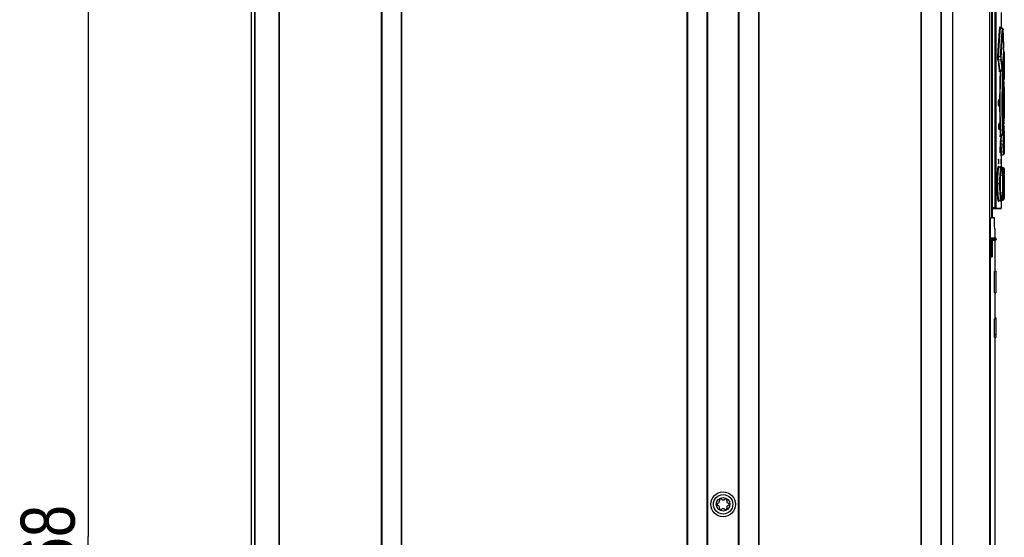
# Model space of a CAD drawing. Extents: x 0 to 594, y 0 to 420.
# Tile 15 of 55: x 229 to 293, y 225 to 258. Entities that reach past the tile are written whole.
import ezdxf

# ---------------------------------------------------------------- set-up
doc = ezdxf.new("R2010")
doc.units = 0
doc.header["$LTSCALE"] = 32.67
doc.layers.get('0').update_dxf_attribs({"linetype": 'CONTINUOUS'})
doc.layers.add('DRAFTS', color=7, linetype='CONTINUOUS')
doc.layers.add('ROUNDS', color=7, linetype='CONTINUOUS')
doc.styles.get("Standard").update_dxf_attribs({"font": 'txt', "width": 0.8})
doc.dimstyles.get("Standard").update_dxf_attribs({"dimtxt": 2.5, "dimasz": 2.5, "dimexe": 1.25, "dimexo": 0.625, "dimtad": 1, "dimcen": 2.5, "dimazin": 3, "dimtfac": 1, "dimtmove": 0, "dimatfit": 3})

# ---------------------------------------------------------------- blocks, each defined once
blk = doc.blocks.new('_FILLED')
at = {"color": 0, "linetype": 'BYBLOCK'}
blk.add_solid([(0, 0), (-1, 0.143), (-1, -0.143)], dxfattribs=at)
blk = doc.blocks.new('*D11')
at = {"color": 2, "linetype": 'CONTINUOUS'}
for p, q in [((242.286, 291.49), (232.411, 291.49)), ((233.411, 291.49), (233.411, 224.69)), ((233.411, 157.89), (233.411, 224.69)), ((269.274, 157.89), (232.411, 157.89))]:
    blk.add_line(p, q, dxfattribs=at)
at = {"color": 2, "linetype": 'CONTINUOUS', "xscale": 3.5, "yscale": 3.5, "zscale": 3.5}
for p, rotation in [((233.411, 291.49), 90), ((233.411, 157.89), 270)]:
    blk.add_blockref('_FILLED', p, dxfattribs=dict(at, rotation=rotation))
at = {"color": 5, "linetype": 'CONTINUOUS', "width": 0.8}
blk.add_text('668', height=3.5, rotation=90, dxfattribs=at).set_placement((232.536, 220.49))

msp = doc.modelspace()

# ---------------------------------------------------------------- linework, layer by layer
at = {"color": 7, "linetype": 'CONTINUOUS'}
for p, q in [((243.954, 278.73), (243.954, 177.13)), ((244.174, 271.53), (244.174, 181.19)), ((245.774, 271.49), (245.774, 181.19)), ((252.374, 271.49), (252.374, 181.19)), ((253.694, 271.49), (253.694, 181.19)), ((272.174, 180.89), (272.174, 271.11)), ((272.203, 271.11), (272.203, 180.89)), ((273.465, 180.89), (273.465, 271.11)), ((273.494, 271.11), (273.494, 180.89)), ((275.494, 180.89), (275.494, 271.49)), ((275.523, 271.49), (275.523, 180.89)), ((276.785, 271.49), (276.785, 180.89)), ((276.814, 271.49), (276.814, 180.89)), ((287.294, 271.49), (287.294, 181.19)), ((287.323, 271.49), (287.323, 181.19)), ((288.585, 271.49), (288.585, 181.19)), ((288.614, 271.49), (288.614, 181.19)), ((289.354, 271.49), (289.354, 181.19)), ((291.754, 271.49), (291.754, 181.19)), ((291.874, 271.49), (291.874, 245.33)), ((291.909, 271.49), (291.909, 245.33)), ((292.11, 245.99), (292.11, 271.45)), ((292.15, 271.45), (292.15, 245.99)), ((292.504, 258.626), (292.504, 257.62)), ((292.596, 257.573), (292.462, 257.641)), ((292.463, 257.619), (292.587, 257.555)), ((292.548, 257.068), (292.587, 257.555)), ((292.632, 257.48), (292.631, 257.504)), ((292.642, 257.1), (292.632, 257.488)), ((292.632, 257.48), (292.632, 257.482)), ((292.504, 256.439), (292.548, 257.068)), ((292.652, 256.715), (292.642, 257.105)), ((292.465, 255.755), (292.504, 256.439)), ((292.66, 256.236), (292.643, 255.937)), ((292.652, 256.719), (292.661, 256.338)), ((292.66, 256.236), (292.661, 256.256)), ((292.66, 256.233), (292.661, 256.246)), ((292.66, 256.236), (292.66, 256.233)), ((292.661, 256.34), (292.661, 256.338)), ((292.661, 256.246), (292.661, 256.258)), ((292.662, 256.31), (292.662, 256.324)), ((292.662, 256.27), (292.662, 256.283)), ((292.465, 255.755), (292.329, 255.737)), ((292.335, 255.559), (292.467, 255.575)), ((292.537, 255.403), (292.506, 255.623)), ((292.615, 255.389), (292.624, 255.584)), ((292.64, 255.89), (292.621, 255.514)), ((292.63, 255.434), (292.637, 255.597)), ((292.645, 255.982), (292.633, 255.766)), ((292.637, 255.597), (292.651, 255.862)), ((292.651, 255.862), (292.665, 256.112)), ((292.665, 256.112), (292.653, 256.116)), ((292.677, 255.55), (292.69, 255.81)), ((292.69, 255.81), (292.704, 256.055)), ((292.704, 256.055), (292.704, 256.061)), ((292.704, 256.052), (292.704, 255.538)), ((292.597, 254.988), (292.596, 254.966)), ((292.617, 255.442), (292.597, 254.981)), ((292.597, 254.986), (292.597, 254.988)), ((292.608, 255.238), (292.629, 255.237)), ((292.63, 255.434), (292.617, 255.434)), ((292.669, 255.389), (292.677, 255.55)), ((292.702, 255.078), (292.702, 255.05)), ((292.702, 255.01), (292.704, 255.01)), ((292.704, 255.01), (292.704, 254.585)), ((292.551, 254.914), (292.427, 254.853)), ((292.428, 254.833), (292.56, 254.898)), ((292.478, 254.858), (292.604, 254.787)), ((292.615, 254.836), (292.529, 254.883)), ((292.647, 254.778), (292.647, 254.783)), ((292.647, 254.778), (292.648, 254.759)), ((292.648, 254.767), (292.647, 254.778)), ((292.648, 254.762), (292.648, 254.767)), ((292.648, 254.759), (292.648, 254.762)), ((292.648, 254.762), (292.661, 254.444)), ((292.673, 254.127), (292.661, 254.451)), ((292.704, 254.585), (292.696, 254.312)), ((292.696, 254.315), (292.696, 254.317)), ((292.696, 254.309), (292.696, 254.313)), ((292.696, 254.307), (292.696, 254.31)), ((292.673, 254.128), (292.683, 253.812)), ((292.679, 253.42), (292.683, 253.72)), ((292.683, 253.814), (292.683, 253.812)), ((292.683, 253.775), (292.683, 253.788)), ((292.683, 253.746), (292.683, 253.76)), ((292.683, 253.719), (292.683, 253.718)), ((292.701, 253.581), (292.704, 253.755)), ((292.704, 253.755), (292.704, 251.785)), ((292.659, 253.23), (292.656, 253.23)), ((292.659, 253.23), (292.659, 253.248)), ((292.659, 252.31), (292.659, 253.23)), ((292.676, 253.101), (292.675, 252.77)), ((292.676, 253.059), (292.679, 253.476)), ((292.696, 252.888), (292.697, 253.119)), ((292.697, 253.119), (292.698, 253.33)), ((292.698, 253.33), (292.701, 253.581)), ((292.339, 252.97), (292.336, 252.967)), ((292.639, 252.872), (292.639, 252.667)), ((292.675, 252.788), (292.676, 252.439)), ((292.675, 252.77), (292.696, 252.77)), ((292.679, 252.12), (292.676, 252.482)), ((292.696, 252.653), (292.696, 252.888)), ((292.697, 252.422), (292.696, 252.653)), ((292.698, 252.211), (292.697, 252.422)), ((292.656, 252.31), (292.659, 252.31)), ((292.659, 252.292), (292.659, 252.31)), ((292.683, 251.808), (292.678, 252.2)), ((292.683, 251.822), (292.683, 251.821)), ((292.701, 251.96), (292.698, 252.211)), ((292.704, 251.785), (292.701, 251.96)), ((292.36, 251.429), (292.357, 251.426)), ((292.604, 250.753), (292.591, 251.163)), ((292.683, 251.728), (292.673, 251.412)), ((292.683, 251.728), (292.683, 251.726)), ((292.695, 251.23), (292.694, 251.212)), ((292.696, 251.234), (292.695, 251.23)), ((292.696, 251.223), (292.696, 251.235)), ((292.696, 251.225), (292.696, 251.233)), ((292.704, 250.955), (292.696, 251.225)), ((292.696, 251.223), (292.696, 251.225)), ((292.357, 251.032), (292.36, 251.029)), ((292.441, 250.605), (292.439, 250.648)), ((292.474, 250.626), (292.463, 250.338)), ((292.477, 250.628), (292.615, 250.704)), ((292.604, 250.753), (292.478, 250.682)), ((292.64, 250.619), (292.629, 250.302)), ((292.643, 250.738), (292.64, 250.619)), ((292.644, 250.765), (292.643, 250.787)), ((292.647, 250.765), (292.648, 250.778)), ((292.647, 250.756), (292.647, 250.765)), ((292.648, 250.778), (292.661, 251.096)), ((292.648, 250.778), (292.648, 250.78)), ((292.702, 250.53), (292.702, 250.525)), ((292.702, 250.53), (292.704, 250.53)), ((292.702, 250.525), (292.702, 250.49)), ((292.702, 250.49), (292.702, 250.462)), ((292.704, 250.955), (292.704, 250.53)), ((292.422, 249.929), (292.42, 249.926)), ((292.629, 250.302), (292.503, 250.298)), ((292.503, 250.103), (292.63, 250.106)), ((292.677, 249.99), (292.669, 250.151)), ((292.69, 249.73), (292.677, 249.99)), ((292.704, 250.155), (292.704, 249.99)), ((292.704, 249.991), (292.704, 249.488)), ((292.42, 249.533), (292.422, 249.53)), ((292.504, 249.328), (292.504, 248.629)), ((292.544, 249.384), (292.535, 249.531)), ((292.544, 249.384), (292.665, 249.428)), ((292.665, 249.428), (292.651, 249.678)), ((292.704, 249.485), (292.69, 249.73)), ((292.321, 249.08), (292.321, 248.86)), ((292.324, 249.12), (292.356, 249.12)), ((292.356, 248.82), (292.324, 248.82)), ((292.339, 249.08), (292.339, 248.86)), ((292.359, 249.08), (292.339, 249.08)), ((292.339, 248.86), (292.359, 248.86)), ((292.359, 248.86), (292.359, 249.08)), ((292.36, 248.632), (292.359, 248.633)), ((292.504, 248.571), (292.382, 248.615)), ((292.473, 248.582), (292.476, 248.624)), ((292.48, 249.12), (292.479, 249.115)), ((292.479, 249.08), (292.479, 248.86)), ((292.492, 249.08), (292.479, 249.08)), ((292.479, 248.86), (292.492, 248.86)), ((292.48, 249.12), (292.491, 249.12)), ((292.491, 248.82), (292.48, 248.82)), ((292.491, 248.82), (292.491, 248.825)), ((292.492, 248.86), (292.492, 249.08)), ((292.495, 248.578), (292.496, 248.574)), ((292.515, 248.565), (292.516, 248.574)), ((292.646, 248.571), (292.525, 248.615)), ((292.598, 248.077), (292.596, 248.123)), ((292.601, 247.976), (292.597, 248.089)), ((292.604, 247.861), (292.601, 247.987)), ((292.694, 248.439), (292.693, 248.457)), ((292.696, 248.394), (292.695, 248.419)), ((292.697, 248.351), (292.699, 248.267)), ((292.698, 248.3), (292.7, 248.183)), ((292.701, 248.088), (292.699, 248.216)), ((292.701, 248.089), (292.701, 247.987)), ((292.701, 248.028), (292.701, 248.059)), ((292.701, 248.028), (292.702, 247.764)), ((292.457, 247.53), (292.241, 247.53)), ((292.604, 247.175), (292.606, 247.295)), ((292.606, 247.764), (292.607, 247.647)), ((292.606, 247.289), (292.607, 247.413)), ((292.607, 247.662), (292.607, 247.53)), ((292.607, 247.53), (292.607, 247.412)), ((292.652, 247.53), (292.607, 247.53)), ((292.702, 247.818), (292.702, 247.53)), ((292.702, 247.53), (292.702, 247.181)), ((292.595, 246.933), (292.597, 246.976)), ((292.601, 247.07), (292.604, 247.181)), ((292.695, 246.646), (292.696, 246.667)), ((292.697, 246.692), (292.698, 246.733)), ((292.7, 246.876), (292.699, 246.792)), ((292.701, 247.014), (292.7, 246.876)), ((292.702, 247.239), (292.701, 246.97)), ((292.382, 246.445), (292.504, 246.489)), ((292.49, 246.408), (292.491, 246.409)), ((292.495, 246.482), (292.493, 246.436)), ((292.496, 246.486), (292.495, 246.482)), ((292.504, 246.431), (292.504, 245.95)), ((292.516, 246.49), (292.515, 246.495)), ((292.525, 246.445), (292.646, 246.489)), ((291.909, 245.99), (292.15, 245.99)), ((292.464, 245.91), (291.909, 245.91)), ((292.155, 245.95), (292.504, 245.95)), ((291.754, 245.33), (291.909, 245.33)), ((292.077, 245.05), (292.074, 245.33)), ((292.08, 244.829), (292.077, 245.05)), ((292.084, 244.607), (292.08, 244.829)), ((292.084, 244.607), (292.084, 244.01)), ((292.084, 243.87), (292.084, 241.86)), ((292.184, 243.95), (292.184, 243.93)), ((292.071, 241.86), (292.154, 241.86)), ((292.084, 241.866), (292.154, 241.866)), ((292.154, 241.866), (292.154, 240.46)), ((292.077, 240.46), (292.154, 240.46)), ((292.084, 240.46), (292.084, 238.795)), ((292.052, 238.78), (292.046, 237.78)), ((292.052, 238.78), (292.154, 238.78)), ((292.069, 238.795), (292.154, 238.795)), ((292.084, 238.855), (292.154, 238.855)), ((292.154, 238.855), (292.154, 237.583)), ((292.046, 237.78), (292.154, 237.78)), ((292.068, 237.78), (292.068, 237.77)), ((292.069, 237.762), (292.154, 237.762)), ((292.071, 237.583), (292.069, 237.762)), ((292.071, 237.583), (292.154, 237.583)), ((292.084, 237.583), (292.084, 183.24))]:
    msp.add_line(p, q, dxfattribs=at)
for points in [[(292.29, 255.766), (292.311, 256.141), (292.334, 256.496), (292.357, 256.829), (292.38, 257.136), (292.403, 257.416), (292.424, 257.666)], [(292.329, 255.737), (292.35, 256.109), (292.373, 256.461), (292.396, 256.79), (292.419, 257.094), (292.442, 257.371), (292.463, 257.619)], [(292.424, 257.666), (292.427, 257.69), (292.43, 257.694), (292.433, 257.678)], [(292.424, 257.667), (292.429, 257.647), (292.443, 257.63), (292.463, 257.619)], [(292.445, 257.654), (292.44, 257.66), (292.437, 257.666), (292.435, 257.67), (292.433, 257.674), (292.433, 257.676), (292.432, 257.677)], [(292.433, 257.678), (292.435, 257.645), (292.437, 257.596)], [(292.462, 257.641), (292.458, 257.643), (292.451, 257.649), (292.445, 257.654)], [(292.463, 257.619), (292.462, 257.638), (292.462, 257.641)], [(292.504, 255.726), (292.543, 256.396), (292.587, 257.021), (292.626, 257.508)], [(292.596, 257.573), (292.594, 257.572), (292.587, 257.555)], [(292.587, 257.555), (292.607, 257.544), (292.621, 257.528), (292.626, 257.508)], [(292.631, 257.502), (292.631, 257.508), (292.63, 257.513), (292.63, 257.518), (292.629, 257.523), (292.629, 257.527), (292.628, 257.532), (292.626, 257.537), (292.624, 257.543), (292.621, 257.549), (292.617, 257.555), (292.611, 257.561), (292.605, 257.567), (292.598, 257.572), (292.596, 257.573)], [(292.631, 257.504), (292.629, 257.518), (292.628, 257.519), (292.626, 257.508)], [(292.661, 256.256), (292.662, 256.282), (292.662, 256.311), (292.661, 256.338)], [(292.296, 255.511), (292.291, 255.55), (292.288, 255.599), (292.287, 255.655), (292.288, 255.712), (292.29, 255.766)], [(292.329, 255.737), (292.309, 255.744), (292.296, 255.754), (292.29, 255.766)], [(292.335, 255.559), (292.329, 255.574), (292.325, 255.591), (292.322, 255.609), (292.321, 255.628), (292.32, 255.649), (292.321, 255.67), (292.322, 255.692), (292.325, 255.715), (292.329, 255.737)], [(292.465, 255.755), (292.469, 255.706), (292.471, 255.656), (292.47, 255.611), (292.467, 255.575)], [(292.504, 255.726), (292.498, 255.738), (292.484, 255.748), (292.465, 255.755)], [(292.467, 255.575), (292.487, 255.587), (292.5, 255.603), (292.506, 255.623)], [(292.467, 255.575), (292.498, 255.355), (292.526, 255.134), (292.551, 254.914)], [(292.506, 255.623), (292.504, 255.644), (292.503, 255.67), (292.503, 255.698), (292.504, 255.726)], [(292.704, 256.061), (292.702, 256.069), (292.7, 256.078), (292.695, 256.086), (292.689, 256.094), (292.682, 256.102), (292.673, 256.108), (292.665, 256.112)], [(292.296, 255.511), (292.301, 255.531), (292.315, 255.548), (292.335, 255.559)], [(292.296, 255.511), (292.329, 255.276), (292.36, 255.04), (292.388, 254.804)], [(292.427, 254.853), (292.399, 255.088), (292.369, 255.324), (292.335, 255.559)], [(292.591, 254.962), (292.565, 255.183), (292.537, 255.403)], [(292.591, 254.962), (292.585, 254.942), (292.572, 254.925), (292.551, 254.914)], [(292.56, 254.898), (292.563, 254.9), (292.57, 254.905), (292.577, 254.911), (292.582, 254.917), (292.586, 254.924), (292.589, 254.93), (292.591, 254.936), (292.593, 254.941), (292.594, 254.946), (292.595, 254.95), (292.595, 254.955), (292.596, 254.961), (292.596, 254.967)], [(292.596, 254.966), (292.594, 254.954), (292.592, 254.953), (292.591, 254.962)], [(292.63, 255.434), (292.635, 255.39), (292.637, 255.338), (292.635, 255.284), (292.629, 255.237)], [(292.629, 255.237), (292.649, 255.246), (292.663, 255.26), (292.669, 255.277)], [(292.629, 255.237), (292.64, 254.921), (292.643, 254.802)], [(292.669, 255.389), (292.664, 255.408), (292.65, 255.423), (292.63, 255.434)], [(292.669, 255.277), (292.668, 255.305), (292.668, 255.335), (292.668, 255.364), (292.669, 255.389)], [(292.694, 254.328), (292.688, 254.644), (292.679, 254.961), (292.669, 255.277)], [(292.704, 255.538), (292.704, 255.385), (292.704, 255.232), (292.702, 255.078)], [(292.702, 255.05), (292.702, 255.03), (292.702, 255.015), (292.702, 255.01)], [(292.427, 254.853), (292.407, 254.842), (292.393, 254.825), (292.388, 254.804)], [(292.401, 254.825), (292.398, 254.793), (292.395, 254.78), (292.391, 254.784), (292.388, 254.804)], [(292.398, 254.799), (292.398, 254.799), (292.398, 254.799), (292.399, 254.8), (292.4, 254.804), (292.402, 254.808), (292.405, 254.813), (292.41, 254.819)], [(292.437, 254.837), (292.43, 254.646), (292.422, 254.384), (292.414, 254.108), (292.408, 253.821), (292.404, 253.527), (292.4, 253.227), (292.399, 252.924), (292.399, 252.618), (292.4, 252.314), (292.404, 252.014), (292.408, 251.72), (292.414, 251.434), (292.422, 251.158), (292.43, 250.895), (292.439, 250.648)], [(292.41, 254.819), (292.415, 254.825), (292.423, 254.83), (292.428, 254.833)], [(292.428, 254.833), (292.427, 254.834), (292.427, 254.853)], [(292.478, 250.682), (292.469, 250.926), (292.461, 251.184), (292.454, 251.455), (292.448, 251.737), (292.443, 252.026), (292.44, 252.32), (292.438, 252.619), (292.438, 252.919), (292.44, 253.217), (292.443, 253.513), (292.448, 253.802), (292.454, 254.084), (292.461, 254.356), (292.469, 254.614), (292.478, 254.858)], [(292.551, 254.914), (292.558, 254.899), (292.56, 254.898)], [(292.577, 253.741), (292.589, 254.296), (292.604, 254.787)], [(292.615, 254.836), (292.615, 254.836), (292.611, 254.821), (292.604, 254.787)], [(292.604, 254.787), (292.624, 254.779), (292.637, 254.768), (292.643, 254.753)], [(292.643, 250.787), (292.63, 251.202), (292.619, 251.653), (292.611, 252.163), (292.608, 252.671), (292.61, 253.198), (292.616, 253.716), (292.628, 254.263), (292.643, 254.753)], [(292.647, 254.783), (292.646, 254.787), (292.646, 254.791), (292.645, 254.796), (292.643, 254.802), (292.641, 254.807), (292.638, 254.813), (292.634, 254.819), (292.629, 254.825), (292.622, 254.831), (292.615, 254.836)], [(292.643, 254.753), (292.644, 254.775), (292.646, 254.783), (292.647, 254.778)], [(292.694, 254.328), (292.689, 254.311), (292.676, 254.297), (292.667, 254.293)], [(292.668, 254.255), (292.672, 254.258), (292.677, 254.262), (292.681, 254.266), (292.685, 254.271), (292.688, 254.276), (292.69, 254.281), (292.692, 254.286), (292.694, 254.291), (292.695, 254.295)], [(292.672, 254.258), (292.677, 254.262), (292.681, 254.266), (292.684, 254.271), (292.688, 254.276), (292.69, 254.281), (292.692, 254.286), (292.694, 254.29), (292.695, 254.295), (292.695, 254.298), (292.695, 254.301)], [(292.694, 254.328), (292.695, 254.31), (292.696, 254.306)], [(292.695, 254.295), (292.695, 254.299), (292.695, 254.301), (292.696, 254.303), (292.696, 254.305), (292.696, 254.317)], [(292.591, 251.163), (292.58, 251.614), (292.572, 252.136), (292.569, 252.661), (292.57, 253.207), (292.577, 253.741)], [(292.683, 253.719), (292.683, 253.751), (292.683, 253.784), (292.683, 253.812)], [(292.704, 253.755), (292.704, 253.76), (292.703, 253.765), (292.702, 253.771), (292.7, 253.777), (292.697, 253.783), (292.694, 253.788), (292.69, 253.794), (292.685, 253.799), (292.683, 253.801)], [(292.636, 252.798), (292.643, 252.952), (292.65, 253.105), (292.657, 253.258)], [(292.658, 253.27), (292.657, 253.268), (292.657, 253.258)], [(292.659, 253.248), (292.659, 253.262), (292.658, 253.269), (292.658, 253.27)], [(292.336, 252.967), (292.331, 252.943), (292.327, 252.898), (292.324, 252.838), (292.323, 252.77)], [(292.323, 252.77), (292.324, 252.702), (292.327, 252.642), (292.331, 252.597)], [(292.334, 252.77), (292.333, 252.838), (292.33, 252.898), (292.329, 252.918)], [(292.329, 252.622), (292.33, 252.642), (292.333, 252.702), (292.334, 252.77)], [(292.331, 252.597), (292.336, 252.573), (292.339, 252.57)], [(292.354, 252.77), (292.353, 252.838), (292.35, 252.898), (292.346, 252.943), (292.341, 252.967), (292.339, 252.97)], [(292.339, 252.57), (292.341, 252.573), (292.346, 252.597), (292.35, 252.642), (292.353, 252.702), (292.354, 252.77)], [(292.636, 252.798), (292.636, 252.79), (292.635, 252.78), (292.635, 252.77)], [(292.635, 252.77), (292.635, 252.76), (292.636, 252.75), (292.636, 252.742)], [(292.636, 252.742), (292.643, 252.588), (292.65, 252.435), (292.657, 252.282)], [(292.657, 252.282), (292.657, 252.272), (292.658, 252.27)], [(292.658, 252.27), (292.658, 252.27), (292.659, 252.278), (292.659, 252.292)], [(292.683, 251.728), (292.683, 251.756), (292.683, 251.79), (292.683, 251.821)], [(292.683, 251.753), (292.683, 251.766), (292.683, 251.78), (292.683, 251.794)], [(292.683, 251.739), (292.685, 251.741), (292.689, 251.745), (292.691, 251.748), (292.694, 251.751)], [(292.694, 251.751), (292.696, 251.755), (292.698, 251.759), (292.7, 251.762), (292.701, 251.766), (292.702, 251.769), (292.703, 251.773), (292.704, 251.776), (292.704, 251.779), (292.704, 251.783), (292.704, 251.785)], [(292.357, 251.426), (292.353, 251.402), (292.349, 251.357), (292.346, 251.297), (292.345, 251.229)], [(292.345, 251.229), (292.346, 251.161), (292.349, 251.101), (292.353, 251.056), (292.357, 251.032)], [(292.354, 251.229), (292.353, 251.297), (292.351, 251.357), (292.35, 251.369)], [(292.35, 251.089), (292.351, 251.101), (292.353, 251.161), (292.354, 251.229)], [(292.374, 251.229), (292.373, 251.297), (292.371, 251.357), (292.367, 251.402), (292.363, 251.426), (292.36, 251.429)], [(292.36, 251.029), (292.363, 251.032), (292.367, 251.056), (292.371, 251.101), (292.373, 251.161), (292.374, 251.229)], [(292.661, 251.09), (292.673, 251.414), (292.683, 251.726)], [(292.667, 251.247), (292.675, 251.243), (292.689, 251.229), (292.694, 251.212)], [(292.695, 251.242), (292.695, 251.245), (292.694, 251.249), (292.693, 251.253), (292.691, 251.257), (292.689, 251.262), (292.686, 251.267), (292.683, 251.271), (292.679, 251.275), (292.675, 251.28), (292.67, 251.283), (292.668, 251.285)], [(292.669, 250.263), (292.679, 250.579), (292.688, 250.896), (292.694, 251.212)], [(292.696, 251.235), (292.696, 251.237), (292.695, 251.239), (292.695, 251.242)], [(292.478, 250.682), (292.458, 250.674), (292.444, 250.662), (292.439, 250.648)], [(292.449, 250.595), (292.446, 250.577), (292.443, 250.58), (292.441, 250.605)], [(292.448, 250.592), (292.448, 250.592), (292.449, 250.593), (292.449, 250.595), (292.45, 250.598), (292.452, 250.602), (292.455, 250.607), (292.458, 250.612)], [(292.458, 250.612), (292.463, 250.618), (292.469, 250.623), (292.475, 250.627), (292.477, 250.628)], [(292.477, 250.628), (292.475, 250.629), (292.475, 250.635), (292.475, 250.646), (292.476, 250.662), (292.478, 250.682)], [(292.503, 250.298), (292.515, 250.635), (292.515, 250.649)], [(292.643, 250.787), (292.638, 250.773), (292.624, 250.761), (292.604, 250.753)], [(292.604, 250.753), (292.61, 250.724), (292.614, 250.707), (292.615, 250.704)], [(292.615, 250.704), (292.62, 250.707), (292.626, 250.712), (292.631, 250.718), (292.636, 250.723), (292.639, 250.729), (292.642, 250.735), (292.644, 250.74), (292.645, 250.745), (292.646, 250.749), (292.646, 250.753), (292.647, 250.756)], [(292.648, 250.78), (292.647, 250.761), (292.646, 250.757), (292.644, 250.765)], [(292.702, 250.462), (292.704, 250.308), (292.704, 250.155)], [(292.42, 249.926), (292.416, 249.902), (292.413, 249.858), (292.411, 249.798), (292.41, 249.729)], [(292.432, 249.729), (292.431, 249.798), (292.43, 249.857), (292.427, 249.902), (292.423, 249.926), (292.422, 249.929)], [(292.464, 250.059), (292.462, 250.109), (292.461, 250.166), (292.461, 250.228), (292.462, 250.286), (292.463, 250.338)], [(292.503, 250.298), (292.483, 250.307), (292.469, 250.321), (292.463, 250.338)], [(292.464, 250.059), (292.469, 250.077), (292.483, 250.093), (292.503, 250.103)], [(292.504, 249.329), (292.495, 249.476), (292.481, 249.726), (292.464, 250.059)], [(292.503, 250.103), (292.499, 250.122), (292.496, 250.143), (292.494, 250.164), (292.493, 250.186), (292.493, 250.209), (292.494, 250.231), (292.495, 250.254), (292.498, 250.277), (292.503, 250.298)], [(292.535, 249.531), (292.521, 249.776), (292.503, 250.103)], [(292.629, 250.302), (292.635, 250.255), (292.637, 250.201), (292.635, 250.149), (292.63, 250.106)], [(292.669, 250.263), (292.664, 250.279), (292.65, 250.293), (292.629, 250.302)], [(292.63, 250.106), (292.65, 250.116), (292.664, 250.132), (292.669, 250.151)], [(292.651, 249.678), (292.637, 249.942), (292.63, 250.106)], [(292.669, 250.151), (292.668, 250.176), (292.668, 250.206), (292.668, 250.236), (292.669, 250.263)], [(292.41, 249.729), (292.411, 249.661), (292.413, 249.601), (292.416, 249.557), (292.42, 249.533)], [(292.422, 249.53), (292.423, 249.532), (292.427, 249.556), (292.43, 249.601), (292.431, 249.661), (292.432, 249.729)], [(292.504, 249.328), (292.504, 249.331), (292.505, 249.336), (292.506, 249.341), (292.507, 249.347)], [(292.507, 249.347), (292.509, 249.353), (292.512, 249.358), (292.516, 249.363), (292.52, 249.368), (292.525, 249.373), (292.53, 249.377), (292.536, 249.381), (292.543, 249.384), (292.544, 249.384)], [(292.665, 249.428), (292.673, 249.432), (292.682, 249.438), (292.689, 249.445), (292.695, 249.454), (292.7, 249.462), (292.702, 249.471), (292.704, 249.479), (292.704, 249.485)], [(292.241, 247.53), (292.242, 247.66), (292.244, 247.79), (292.248, 247.917), (292.253, 248.039), (292.259, 248.154), (292.266, 248.261), (292.275, 248.358), (292.284, 248.444), (292.294, 248.517), (292.304, 248.578), (292.314, 248.624), (292.325, 248.655), (292.335, 248.67), (292.346, 248.67), (292.355, 248.655), (292.364, 248.627)], [(292.281, 247.53), (292.281, 247.657), (292.284, 247.78), (292.287, 247.9), (292.292, 248.016), (292.298, 248.125), (292.306, 248.227), (292.314, 248.319), (292.323, 248.4), (292.333, 248.47), (292.343, 248.527), (292.354, 248.57), (292.364, 248.599), (292.375, 248.614), (292.382, 248.615)], [(292.324, 249.12), (292.322, 249.114), (292.321, 249.1), (292.321, 249.08)], [(292.321, 248.86), (292.321, 248.84), (292.322, 248.825), (292.324, 248.82)], [(292.339, 249.08), (292.338, 249.1), (292.337, 249.115), (292.336, 249.12)], [(292.336, 248.82), (292.337, 248.825), (292.338, 248.84), (292.339, 248.86)], [(292.359, 249.08), (292.358, 249.1), (292.357, 249.115), (292.356, 249.12)], [(292.356, 248.82), (292.357, 248.825), (292.358, 248.84), (292.359, 248.86)], [(292.382, 248.615), (292.38, 248.616), (292.369, 248.622), (292.363, 248.628), (292.36, 248.632)], [(292.418, 247.53), (292.418, 247.656), (292.42, 247.778), (292.423, 247.898), (292.428, 248.013), (292.434, 248.121), (292.44, 248.22), (292.448, 248.309), (292.456, 248.386), (292.465, 248.451), (292.474, 248.503), (292.483, 248.541), (292.492, 248.563), (292.501, 248.571), (292.504, 248.571)], [(292.476, 248.624), (292.48, 248.655), (292.484, 248.67), (292.487, 248.67), (292.49, 248.655)], [(292.479, 249.115), (292.479, 249.1), (292.479, 249.08)], [(292.479, 248.86), (292.479, 248.84), (292.479, 248.825), (292.48, 248.82)], [(292.49, 248.655), (292.493, 248.624), (292.495, 248.578)], [(292.525, 248.615), (292.516, 248.62), (292.507, 248.626), (292.501, 248.633), (292.496, 248.639), (292.493, 248.644), (292.492, 248.648), (292.491, 248.65), (292.49, 248.652), (292.49, 248.652)], [(292.492, 249.08), (292.491, 249.1), (292.491, 249.115), (292.491, 249.12)], [(292.491, 248.825), (292.491, 248.84), (292.492, 248.86)], [(292.593, 248.165), (292.591, 248.205), (292.589, 248.242), (292.587, 248.276), (292.584, 248.308), (292.582, 248.336), (292.579, 248.363), (292.576, 248.387), (292.574, 248.408), (292.571, 248.428), (292.568, 248.446), (292.566, 248.461), (292.563, 248.475), (292.56, 248.488), (292.557, 248.499), (292.554, 248.509), (292.551, 248.519), (292.547, 248.528), (292.542, 248.537), (292.536, 248.547), (292.528, 248.556), (292.516, 248.565), (292.504, 248.571)], [(292.516, 248.574), (292.523, 248.614), (292.525, 248.615)], [(292.617, 248.014), (292.62, 248.122), (292.623, 248.221), (292.626, 248.31), (292.629, 248.387), (292.633, 248.452), (292.636, 248.504), (292.64, 248.541), (292.643, 248.564), (292.646, 248.571)], [(292.681, 248.539), (292.678, 248.546), (292.672, 248.554), (292.664, 248.561), (292.655, 248.568), (292.646, 248.571)], [(292.457, 247.53), (292.457, 247.648), (292.459, 247.764), (292.463, 247.878), (292.467, 247.987)], [(292.467, 247.987), (292.473, 248.088), (292.479, 248.182), (292.487, 248.266), (292.495, 248.34), (292.504, 248.402), (292.513, 248.451), (292.522, 248.486), (292.531, 248.508), (292.541, 248.515), (292.55, 248.508), (292.558, 248.486), (292.566, 248.451), (292.574, 248.402), (292.581, 248.34), (292.587, 248.267), (292.592, 248.183), (292.597, 248.089)], [(292.612, 247.53), (292.613, 247.656), (292.614, 247.779), (292.615, 247.899), (292.617, 248.014)], [(292.652, 247.53), (292.652, 247.648), (292.653, 247.765), (292.654, 247.879), (292.657, 247.988), (292.659, 248.089), (292.662, 248.183), (292.665, 248.267), (292.669, 248.341), (292.672, 248.402), (292.676, 248.452), (292.679, 248.487), (292.682, 248.508), (292.686, 248.515), (292.689, 248.508), (292.691, 248.487), (292.694, 248.451), (292.696, 248.402), (292.697, 248.34)], [(292.692, 248.479), (292.692, 248.485), (292.691, 248.491), (292.691, 248.496), (292.69, 248.501), (292.69, 248.505), (292.689, 248.509), (292.689, 248.513), (292.688, 248.517), (292.687, 248.521), (292.686, 248.525), (292.685, 248.529), (292.684, 248.534), (292.681, 248.539)], [(292.693, 248.457), (292.693, 248.465), (292.692, 248.472)], [(292.364, 246.433), (292.355, 246.405), (292.346, 246.39), (292.335, 246.39), (292.325, 246.406), (292.314, 246.436), (292.304, 246.482), (292.294, 246.543), (292.284, 246.616), (292.275, 246.702), (292.266, 246.798), (292.259, 246.905), (292.253, 247.021), (292.248, 247.143), (292.244, 247.27), (292.242, 247.4), (292.241, 247.53)], [(292.382, 246.445), (292.374, 246.446), (292.364, 246.461), (292.353, 246.491), (292.343, 246.534), (292.333, 246.591), (292.323, 246.661), (292.314, 246.742), (292.306, 246.834), (292.298, 246.934), (292.292, 247.043), (292.287, 247.159), (292.284, 247.28), (292.281, 247.404), (292.281, 247.53)], [(292.504, 246.489), (292.501, 246.489), (292.492, 246.496), (292.483, 246.519), (292.474, 246.556), (292.465, 246.608), (292.456, 246.673), (292.448, 246.751), (292.44, 246.84), (292.434, 246.938), (292.428, 247.046), (292.424, 247.16), (292.42, 247.28), (292.418, 247.404), (292.418, 247.53)], [(292.473, 246.972), (292.467, 247.074), (292.463, 247.183), (292.459, 247.297), (292.457, 247.413), (292.457, 247.53)], [(292.607, 247.662), (292.606, 247.732), (292.604, 247.878)], [(292.62, 246.938), (292.617, 247.045), (292.615, 247.16), (292.614, 247.28), (292.613, 247.403), (292.612, 247.53)], [(292.699, 246.799), (292.697, 246.719), (292.696, 246.657), (292.694, 246.608), (292.691, 246.573), (292.689, 246.552), (292.686, 246.545), (292.682, 246.552), (292.679, 246.573), (292.676, 246.609), (292.672, 246.658), (292.668, 246.72), (292.665, 246.794), (292.662, 246.878), (292.659, 246.972), (292.656, 247.074), (292.654, 247.182), (292.653, 247.296), (292.652, 247.413), (292.652, 247.53)], [(292.601, 247.073), (292.597, 246.971), (292.592, 246.877), (292.587, 246.793), (292.581, 246.72), (292.574, 246.658), (292.566, 246.608), (292.558, 246.573), (292.55, 246.552), (292.541, 246.545), (292.531, 246.552), (292.522, 246.574), (292.513, 246.609), (292.504, 246.659), (292.495, 246.721), (292.487, 246.794), (292.479, 246.878), (292.473, 246.972)], [(292.504, 246.489), (292.516, 246.495), (292.528, 246.504), (292.536, 246.513), (292.542, 246.523), (292.547, 246.532), (292.551, 246.541), (292.554, 246.551), (292.557, 246.561), (292.56, 246.572), (292.563, 246.585), (292.566, 246.599), (292.568, 246.615), (292.571, 246.633), (292.574, 246.652), (292.576, 246.674), (292.579, 246.698), (292.582, 246.724), (292.584, 246.753), (292.587, 246.784), (292.589, 246.817), (292.591, 246.853), (292.593, 246.892)], [(292.646, 246.489), (292.643, 246.496), (292.64, 246.519), (292.636, 246.556), (292.633, 246.607), (292.629, 246.672), (292.626, 246.75), (292.623, 246.839), (292.62, 246.938)], [(292.36, 246.428), (292.359, 246.427), (292.36, 246.428), (292.363, 246.432)], [(292.36, 246.428), (292.363, 246.432), (292.369, 246.438), (292.38, 246.444), (292.382, 246.445)], [(292.48, 246.405), (292.476, 246.436), (292.473, 246.478)], [(292.493, 246.436), (292.49, 246.405), (292.487, 246.39), (292.484, 246.39), (292.48, 246.405)], [(292.49, 246.408), (292.49, 246.408), (292.49, 246.408), (292.491, 246.41), (292.492, 246.412), (292.493, 246.416), (292.496, 246.421), (292.501, 246.428), (292.507, 246.434)], [(292.507, 246.434), (292.516, 246.44), (292.525, 246.444)], [(292.525, 246.445), (292.523, 246.446), (292.52, 246.461), (292.516, 246.49)], [(292.646, 246.489), (292.655, 246.493), (292.665, 246.499), (292.672, 246.507), (292.678, 246.514), (292.681, 246.521), (292.684, 246.527), (292.685, 246.532), (292.686, 246.536), (292.687, 246.54), (292.688, 246.543), (292.689, 246.547), (292.689, 246.551), (292.69, 246.555), (292.69, 246.56), (292.691, 246.564), (292.691, 246.569), (292.692, 246.575), (292.692, 246.581)], [(292.692, 246.587), (292.693, 246.594), (292.693, 246.601), (292.694, 246.617)], [(292.11, 245.99), (292.111, 245.959), (292.112, 245.933), (292.113, 245.916), (292.115, 245.91)], [(292.155, 245.95), (292.149, 245.93), (292.134, 245.915), (292.115, 245.91)], [(292.15, 245.99), (292.151, 245.97), (292.152, 245.956), (292.155, 245.95)], [(292.077, 240.46), (292.075, 240.927), (292.071, 241.86)], [(292.069, 238.795), (292.069, 238.794), (292.068, 238.789), (292.068, 238.782), (292.068, 238.78)], [(292.068, 237.77), (292.069, 237.765), (292.069, 237.762)]]:
    msp.add_lwpolyline(points, dxfattribs=at)
for radius in [0.8, 0.63, 0.44]:
    msp.add_circle((274.504, 226.78), radius, dxfattribs=at)
for centre, radius, start, end in [((292.464, 245.95), 0.04, 270.00003, 360), ((274.137, 226.992), 0.139, 283.63362, 16.36638), ((274.346, 227.054), 0.079, 43.63362, 196.36638), ((274.504, 227.204), 0.139, 223.63362, 316.36638), ((274.662, 227.054), 0.079, 343.63362, 136.36638), ((274.872, 226.992), 0.139, 163.63362, 256.36638), ((274.188, 226.78), 0.079, 103.63362, 256.36638), ((274.137, 226.568), 0.139, 343.63362, 76.36638), ((274.346, 226.506), 0.079, 163.63362, 316.36638), ((274.504, 226.356), 0.139, 43.63362, 136.36638), ((274.662, 226.506), 0.079, 223.63362, 16.36638), ((274.872, 226.568), 0.139, 103.63362, 196.36638), ((274.82, 226.78), 0.079, 283.63362, 76.36638)]:
    msp.add_arc(centre, radius, start, end, dxfattribs=at)
at = {"layer": 'DRAFTS', "color": 7, "linetype": 'CONTINUOUS'}
for p, q in [((244.203, 271.49), (244.203, 181.19)), ((245.745, 271.49), (245.745, 181.19)), ((252.403, 271.49), (252.403, 181.19)), ((253.665, 271.49), (253.665, 181.19))]:
    msp.add_line(p, q, dxfattribs=at)
at = {"layer": 'ROUNDS', "color": 7, "linetype": 'CONTINUOUS'}
for p, q in [((291.786, 245.33), (291.786, 183.24)), ((292.074, 245.33), (291.909, 245.33)), ((291.818, 243.69), (291.923, 243.69)), ((291.818, 243.69), (291.818, 242.83)), ((291.838, 243.69), (291.838, 242.83)), ((292.084, 244.01), (291.844, 244.01)), ((291.864, 243.99), (292.144, 243.99)), ((291.883, 243.69), (291.883, 242.79)), ((291.923, 243.69), (291.923, 242.83)), ((291.924, 243.69), (291.924, 243.721)), ((291.924, 242.83), (291.924, 243.702)), ((291.924, 243.69), (291.924, 243.69)), ((291.926, 243.774), (291.926, 243.787)), ((291.927, 243.799), (291.927, 243.811)), ((291.928, 243.832), (291.929, 243.842)), ((291.93, 243.851), (291.93, 243.86)), ((291.931, 243.87), (292.084, 243.87)), ((292.144, 243.89), (291.934, 243.89)), ((292.184, 243.95), (291.944, 243.95)), ((291.944, 243.93), (292.184, 243.93)), ((291.818, 242.83), (291.924, 242.83)), ((291.923, 242.83), (291.922, 242.822)), ((291.823, 242.77), (291.824, 242.77)), ((291.83, 242.784), (291.834, 242.787)), ((291.834, 242.787), (291.837, 242.789)), ((291.834, 242.787), (291.839, 242.789)), ((291.837, 242.789), (291.841, 242.79)), ((291.838, 242.789), (291.843, 242.79)), ((291.883, 242.79), (291.843, 242.79)), ((291.892, 242.791), (291.883, 242.79)), ((291.884, 242.79), (291.893, 242.791))]:
    msp.add_line(p, q, dxfattribs=at)
for points in [[(291.844, 244.01), (291.841, 244.008), (291.838, 244.002), (291.835, 243.992), (291.833, 243.978), (291.83, 243.961), (291.828, 243.94), (291.826, 243.916), (291.824, 243.889), (291.822, 243.86), (291.82, 243.829), (291.819, 243.795), (291.818, 243.761), (291.818, 243.725), (291.818, 243.69)], [(291.864, 243.99), (291.861, 243.988), (291.858, 243.983), (291.855, 243.973), (291.853, 243.96), (291.85, 243.944), (291.848, 243.924), (291.845, 243.902), (291.843, 243.877), (291.842, 243.849), (291.84, 243.82), (291.839, 243.789), (291.838, 243.756), (291.838, 243.723), (291.838, 243.69)], [(291.844, 244.01), (291.845, 244.005), (291.847, 244), (291.85, 243.996), (291.854, 243.993), (291.859, 243.991), (291.864, 243.99)], [(291.888, 243.889), (291.887, 243.86), (291.885, 243.829), (291.884, 243.796), (291.883, 243.762), (291.883, 243.726), (291.883, 243.69)], [(291.904, 243.99), (291.902, 243.988), (291.899, 243.981), (291.897, 243.97), (291.894, 243.956), (291.892, 243.937), (291.89, 243.914), (291.888, 243.889)], [(291.944, 243.95), (291.943, 243.959), (291.94, 243.967), (291.935, 243.975), (291.929, 243.981), (291.921, 243.986), (291.913, 243.989), (291.904, 243.99)], [(291.93, 243.884), (291.928, 243.862), (291.926, 243.837), (291.925, 243.811), (291.924, 243.782), (291.923, 243.752), (291.923, 243.721), (291.923, 243.69)], [(291.925, 243.717), (291.925, 243.752), (291.926, 243.782), (291.927, 243.81), (291.928, 243.836), (291.93, 243.86)], [(291.925, 243.732), (291.925, 243.747), (291.925, 243.761)], [(291.944, 243.95), (291.941, 243.948), (291.939, 243.942), (291.937, 243.933), (291.934, 243.92), (291.932, 243.904), (291.93, 243.884)], [(291.93, 243.86), (291.932, 243.88), (291.934, 243.898)], [(291.931, 243.868), (291.932, 243.875), (291.933, 243.882), (291.933, 243.888), (291.934, 243.893), (291.935, 243.898), (291.936, 243.902), (291.936, 243.905), (291.937, 243.908), (291.937, 243.91), (291.937, 243.91)], [(291.934, 243.898), (291.937, 243.912), (291.939, 243.922), (291.941, 243.928), (291.944, 243.93)], [(291.944, 243.93), (291.943, 243.921), (291.94, 243.913), (291.937, 243.907)], [(291.818, 242.83), (291.818, 242.82), (291.818, 242.809), (291.818, 242.8)], [(291.838, 242.83), (291.838, 242.823), (291.838, 242.816), (291.838, 242.81), (291.839, 242.804), (291.839, 242.799), (291.84, 242.795), (291.841, 242.792), (291.842, 242.791), (291.843, 242.79)], [(291.924, 242.83), (291.924, 242.822), (291.921, 242.815), (291.918, 242.808), (291.913, 242.802), (291.907, 242.797), (291.9, 242.793), (291.893, 242.791)], [(291.922, 242.822), (291.92, 242.815), (291.916, 242.808)], [(291.919, 242.809), (291.922, 242.817), (291.924, 242.825), (291.924, 242.83)], [(291.818, 242.8), (291.819, 242.791), (291.819, 242.784), (291.82, 242.778), (291.821, 242.774), (291.822, 242.771), (291.823, 242.77)], [(291.823, 242.77), (291.823, 242.775), (291.825, 242.78), (291.829, 242.784), (291.833, 242.787), (291.838, 242.789)], [(291.824, 242.77), (291.825, 242.775), (291.827, 242.78), (291.83, 242.784)], [(291.824, 242.77), (291.825, 242.771), (291.826, 242.774), (291.827, 242.778), (291.827, 242.779)], [(291.827, 242.78), (291.829, 242.782), (291.831, 242.784), (291.834, 242.787)], [(291.905, 242.797), (291.898, 242.793), (291.891, 242.791)], [(291.893, 242.791), (291.901, 242.793), (291.908, 242.798)], [(291.916, 242.808), (291.911, 242.802), (291.905, 242.797)], [(291.908, 242.798), (291.914, 242.803), (291.919, 242.809)]]:
    msp.add_lwpolyline(points, dxfattribs=at)
for centre, radius, start, end in [((292.104, 244.01), 0.02, 180, 270), ((292.104, 243.87), 0.02, 90, 180), ((292.144, 243.95), 0.04, 0, 90), ((292.144, 243.93), 0.04, 270, 360)]:
    msp.add_arc(centre, radius, start, end, dxfattribs=at)

# ---------------------------------------------------------------- dimensions: what is measured, and where the dimension line sits
at = {"color": 2, "linetype": 'CONTINUOUS'}
dim = msp.add_linear_dim(base=(233.411, 291.49), p1=(269.274, 157.89), p2=(242.286, 291.49), angle=90, dimstyle='Standard', dxfattribs=at)
dim.commit()
dim.dimension.update_dxf_attribs({"geometry": '*D11', "text_midpoint": (230.786, 224.69), "dimtype": 128})

doc.saveas('drawing.dxf')
